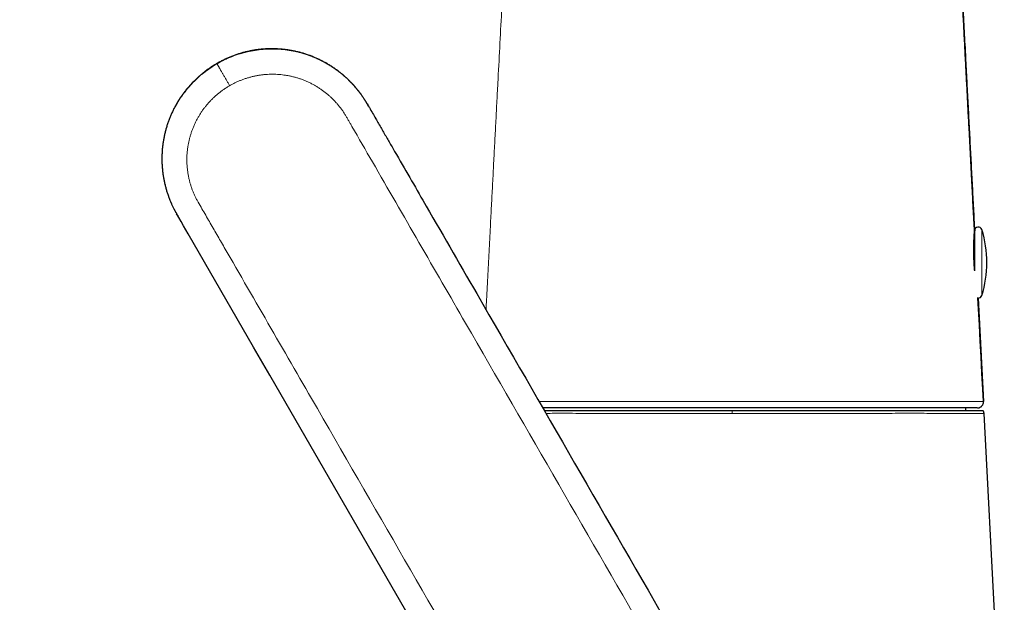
# Model space of a CAD drawing. Header units: millimetres. Extents: x 8 to 709, y 12 to 626.
# Tile 10 of 44: x 134 to 214, y 482 to 530. Entities that reach past the tile are written whole.
import ezdxf

# ---------------------------------------------------------------- set-up
doc = ezdxf.new("R2010")
doc.units = ezdxf.units.MM

msp = doc.modelspace()

# ---------------------------------------------------------------- linework, layer by layer
at = {"color": 8, "linetype": 'Continuous', "lineweight": 0}
for p, q in [((149.789, 526.486), (149.783, 526.495)), ((162.025, 523.29), (162.068, 523.218)), ((162.075, 523.206), (162.075, 523.206)), ((212.363, 508.658), (212.363, 512.92)), ((212.363, 507.525), (212.363, 508.658))]:
    msp.add_line(p, q, dxfattribs=at)
at = {"color": 7, "linetype": 'Continuous', "lineweight": 30}
for p, q in [((162.068, 523.218), (162.075, 523.206)), ((162.174, 523.035), (162.169, 523.044)), ((162.418, 522.612), (162.512, 522.449)), ((146.486, 514.206), (146.479, 514.218)), ((211.777, 509.544), (211.777, 512.831)), ((212.054, 507.316), (212.496, 498.849)), ((211.046, 498.127), (211.046, 498.323)), ((214.201, 466.269), (212.549, 497.875))]:
    msp.add_line(p, q, dxfattribs=at)
at = {"color": 7, "linetype": 'Continuous', "lineweight": 30, "flags": 128}
for points in [[(171.467, 470.938), (155.447, 498.686), (154.112, 500.998), (152.777, 503.31), (151.442, 505.622), (150.107, 507.935), (148.772, 510.247), (147.435, 512.563), (147.244, 512.893), (147.051, 513.228), (146.854, 513.569), (146.661, 513.902), (146.584, 514.036)], [(212.49, 498.849), (212.438, 499.845), (212.368, 501.172), (212.3, 502.488), (212.231, 503.8), (212.163, 505.11), (212.117, 505.986), (212.072, 506.851), (212.045, 507.359)]]:
    msp.add_lwpolyline(points, dxfattribs=at)
at = {"color": 7, "linetype": 'Continuous', "lineweight": 30}
for centre, radius, start, end in [((211.477, 512.684), 0.3, 334.38701, 0), ((212.077, 512.831), 0.3, 17.44159, 180), ((203.777, 510.223), 9, 342.55841, 17.44159), ((212.077, 507.615), 0.3, 265.55109, 342.55841)]:
    msp.add_arc(centre, radius, start, end, dxfattribs=at)
for points, knots in [([(211.762, 512.774), (211.758, 512.852), (211.738, 513.248), (211.7, 513.958), (211.651, 514.905), (211.602, 515.846), (211.55, 516.835), (211.496, 517.872), (211.439, 518.955), (211.383, 520.03), (211.333, 521.001), (211.287, 521.87), (211.247, 522.636), (211.207, 523.395), (211.168, 524.147), (211.129, 524.89), (211.091, 525.629), (211.051, 526.388), (211.01, 527.168), (210.969, 527.969), (210.927, 528.767), (210.886, 529.558), (210.845, 530.343), (210.804, 531.119), (210.764, 531.885), (210.725, 532.641), (210.685, 533.39), (210.647, 534.128), (210.609, 534.86), (210.571, 535.585), (210.533, 536.307), (210.495, 537.042), (210.456, 537.788), (210.416, 538.545), (210.377, 539.293), (210.338, 540.034), (210.3, 540.768), (210.26, 541.538), (210.218, 542.342), (210.174, 543.178), (210.131, 544.004), (210.09, 544.791), (210.051, 545.542), (210.013, 546.258), (209.976, 546.967), (209.94, 547.669), (209.903, 548.363), (209.868, 549.047), (209.832, 549.723), (209.797, 550.391), (209.763, 551.052), (209.729, 551.708), (209.695, 552.357), (209.661, 552.999), (209.628, 553.632), (209.596, 554.256), (209.564, 554.871), (209.532, 555.485), (209.499, 556.1), (209.467, 556.716), (209.435, 557.323), (209.403, 557.923), (209.372, 558.514), (209.34, 559.142), (209.306, 559.806), (209.271, 560.504), (209.237, 561.19), (209.201, 561.865), (209.168, 562.454), (209.137, 562.958), (209.108, 563.381), (209.077, 563.797), (209.043, 564.208), (209.004, 564.612), (208.96, 565.01), (208.912, 565.4), (208.858, 565.784), (208.8, 566.16), (208.738, 566.53), (208.671, 566.893), (208.597, 567.27), (208.515, 567.661), (208.425, 568.064), (208.332, 568.458), (208.234, 568.846), (208.133, 569.228), (208.029, 569.603), (207.922, 569.969), (207.812, 570.326), (207.702, 570.673), (207.59, 571.009), (207.477, 571.334), (207.363, 571.651), (207.242, 571.979), (207.112, 572.316), (206.974, 572.661), (206.836, 572.994), (206.698, 573.316), (206.561, 573.626), (206.426, 573.923), (206.294, 574.205), (206.165, 574.473), (206.038, 574.731), (205.914, 574.979), (205.792, 575.214), (205.675, 575.438), (205.561, 575.651), (205.45, 575.853), (205.342, 576.048), (205.237, 576.233), (205.135, 576.41), (205.037, 576.578), (204.944, 576.736), (204.855, 576.884), (204.77, 577.023), (204.694, 577.146), (204.627, 577.255), (204.567, 577.35), (204.508, 577.443), (204.447, 577.539), (204.383, 577.638), (204.311, 577.749), (204.23, 577.872), (204.14, 578.007), (204.045, 578.149), (203.938, 578.307), (203.817, 578.483), (203.681, 578.676), (203.537, 578.878), (203.385, 579.088), (203.223, 579.306), (203.056, 579.529), (202.881, 579.755), (202.701, 579.986), (202.511, 580.223), (202.312, 580.466), (202.106, 580.714), (201.891, 580.965), (201.668, 581.22), (201.436, 581.48), (201.203, 581.735), (200.969, 581.984), (200.737, 582.227), (200.496, 582.473), (200.248, 582.72), (199.994, 582.967), (199.735, 583.214), (199.471, 583.459), (199.172, 583.731), (198.834, 584.028), (198.457, 584.349), (198.07, 584.668), (197.673, 584.984), (197.266, 585.297), (196.858, 585.6), (196.449, 585.893), (196.039, 586.176), (195.622, 586.454), (195.197, 586.727), (194.77, 586.992), (194.342, 587.247), (193.913, 587.493), (193.476, 587.734), (193.031, 587.97), (192.579, 588.201), (192.118, 588.426), (191.648, 588.645), (191.188, 588.851), (190.736, 589.044), (190.295, 589.225), (189.847, 589.399), (189.393, 589.567), (188.934, 589.728), (188.468, 589.882), (188.001, 590.027), (187.536, 590.164), (187.078, 590.292), (186.627, 590.412), (186.184, 590.526), (185.75, 590.634), (185.324, 590.738), (184.893, 590.84), (184.458, 590.942), (184.02, 591.044), (183.592, 591.143), (183.176, 591.241), (182.782, 591.334), (182.411, 591.422), (182.061, 591.505), (181.721, 591.586), (181.389, 591.666), (181.068, 591.743), (180.755, 591.817), (180.442, 591.892), (180.129, 591.967), (179.818, 592.041), (179.517, 592.112), (179.227, 592.181), (178.948, 592.247), (178.675, 592.312), (178.402, 592.377), (178.123, 592.443), (177.838, 592.511), (177.514, 592.588), (177.151, 592.674), (176.747, 592.77), (176.336, 592.868), (175.919, 592.967), (175.495, 593.068), (175.061, 593.171), (174.617, 593.277), (174.197, 593.377), (173.802, 593.471), (173.432, 593.559), (173.058, 593.648), (172.684, 593.737), (172.215, 593.848), (171.654, 593.981), (171.004, 594.136), (170.364, 594.288), (169.733, 594.438), (169.113, 594.586), (168.502, 594.731), (167.901, 594.874), (167.308, 595.015), (166.723, 595.154), (166.149, 595.291), (165.588, 595.424), (165.039, 595.554), (164.501, 595.682), (164.012, 595.799), (163.571, 595.904), (163.172, 595.999), (162.769, 596.094), (162.362, 596.191), (161.948, 596.29), (161.528, 596.389), (161.102, 596.491), (160.632, 596.602), (160.117, 596.725), (159.556, 596.858), (158.988, 596.993), (158.411, 597.13), (157.773, 597.282), (157.073, 597.449), (156.309, 597.63), (155.535, 597.814), (154.753, 598), (153.962, 598.188), (153.162, 598.379), (152.309, 598.582), (151.4, 598.798), (150.436, 599.027), (149.462, 599.259), (148.477, 599.493), (147.482, 599.729), (146.496, 599.964), (145.521, 600.196), (144.556, 600.425), (143.584, 600.656), (142.603, 600.89), (141.594, 601.129), (140.557, 601.376), (139.491, 601.629), (138.417, 601.885), (137.334, 602.142), (136.244, 602.402), (135.223, 602.644), (134.272, 602.87), (133.389, 603.08), (132.495, 603.293), (131.59, 603.508), (130.674, 603.726), (129.748, 603.946), (128.81, 604.169), (127.862, 604.395), (126.904, 604.623), (125.934, 604.853), (124.954, 605.086), (123.983, 605.317), (123.02, 605.546), (122.066, 605.773), (121.102, 606.002), (120.129, 606.233), (119.158, 606.464), (118.189, 606.695), (117.224, 606.924), (116.249, 607.156), (115.263, 607.39), (114.268, 607.627), (113.282, 607.862), (112.305, 608.094), (111.337, 608.324), (110.359, 608.557), (109.371, 608.791), (108.429, 609.016), (107.533, 609.228), (106.685, 609.43), (105.829, 609.634), (104.965, 609.839), (104.092, 610.047), (103.228, 610.252), (102.373, 610.456), (101.526, 610.657), (100.671, 610.86), (99.807, 611.066), (98.916, 611.277), (97.999, 611.496), (97.053, 611.72), (96.097, 611.948), (95.129, 612.178), (94.151, 612.411), (93.18, 612.641), (92.219, 612.87), (91.266, 613.097), (90.303, 613.325), (89.33, 613.557), (88.348, 613.79), (87.356, 614.026), (86.355, 614.264), (85.344, 614.505), (84.323, 614.747), (83.299, 614.991), (82.271, 615.235), (81.241, 615.48), (80.201, 615.727), (79.124, 615.983), (78.01, 616.249), (76.857, 616.523), (75.694, 616.799), (74.52, 617.078), (73.337, 617.36), (72.166, 617.638), (71.009, 617.913), (69.866, 618.185), (68.714, 618.459), (67.553, 618.735), (66.339, 619.024), (65.069, 619.325), (63.745, 619.64), (62.41, 619.958), (61.065, 620.278), (59.71, 620.6), (58.346, 620.924), (56.973, 621.251), (55.524, 621.595), (53.999, 621.958), (52.396, 622.339), (50.783, 622.722), (49.159, 623.109), (47.525, 623.497), (45.88, 623.888), (44.273, 624.27), (42.703, 624.644), (41.172, 625.008), (39.634, 625.373), (38.089, 625.741), (36.991, 626.002), (36.407, 626.141), (36.341, 626.156)], [0, 0, 0, 0, 0.000964, 0.004896, 0.008797, 0.012678, 0.016537, 0.021047, 0.025511, 0.02994, 0.034345, 0.037532, 0.040697, 0.04383, 0.046926, 0.049992, 0.053035, 0.056065, 0.059386, 0.062693, 0.065983, 0.069251, 0.072492, 0.075696, 0.078857, 0.081972, 0.085054, 0.088116, 0.091116, 0.094111, 0.097092, 0.100049, 0.103207, 0.106326, 0.109412, 0.112467, 0.115497, 0.118498, 0.121996, 0.125447, 0.12885, 0.132214, 0.135189, 0.138143, 0.141071, 0.143969, 0.146832, 0.149655, 0.15244, 0.155195, 0.157922, 0.160626, 0.163306, 0.165955, 0.16857, 0.171145, 0.17368, 0.176176, 0.178752, 0.181291, 0.183796, 0.186268, 0.188707, 0.191112, 0.194042, 0.196922, 0.199753, 0.202537, 0.205273, 0.20704, 0.208785, 0.210507, 0.212204, 0.213877, 0.215525, 0.217146, 0.218741, 0.220311, 0.221855, 0.223376, 0.224872, 0.226606, 0.228308, 0.229977, 0.231616, 0.233252, 0.234855, 0.236427, 0.237966, 0.239474, 0.240923, 0.242342, 0.24373, 0.245087, 0.246662, 0.248193, 0.249679, 0.251121, 0.252519, 0.253871, 0.255142, 0.25637, 0.257555, 0.258696, 0.259793, 0.260829, 0.261822, 0.262774, 0.263683, 0.264568, 0.26541, 0.266209, 0.266965, 0.267678, 0.268349, 0.268977, 0.269466, 0.269927, 0.270369, 0.270833, 0.27132, 0.271833, 0.272468, 0.273137, 0.27384, 0.274578, 0.275501, 0.276473, 0.277494, 0.278564, 0.279682, 0.280849, 0.282011, 0.283218, 0.284468, 0.285762, 0.287099, 0.288453, 0.289849, 0.291285, 0.292763, 0.294116, 0.295502, 0.29692, 0.298368, 0.299829, 0.301302, 0.302786, 0.304284, 0.3063, 0.308342, 0.310408, 0.312499, 0.314613, 0.316749, 0.318782, 0.320832, 0.322898, 0.324981, 0.327082, 0.329101, 0.331138, 0.333194, 0.335268, 0.337361, 0.339475, 0.341608, 0.343761, 0.345712, 0.347678, 0.349658, 0.351652, 0.353658, 0.355676, 0.357704, 0.359705, 0.361667, 0.363589, 0.365472, 0.367316, 0.369122, 0.370889, 0.372789, 0.374642, 0.37645, 0.378213, 0.379929, 0.381449, 0.38293, 0.384373, 0.385776, 0.387139, 0.388464, 0.389748, 0.391115, 0.392435, 0.393709, 0.394935, 0.396116, 0.397255, 0.398407, 0.399587, 0.400795, 0.402032, 0.403695, 0.405406, 0.407164, 0.408917, 0.410712, 0.412549, 0.414427, 0.416347, 0.417886, 0.419453, 0.421045, 0.422632, 0.424209, 0.427, 0.429755, 0.432469, 0.43514, 0.437766, 0.440349, 0.442895, 0.445406, 0.447884, 0.450329, 0.452693, 0.455016, 0.457297, 0.459532, 0.461223, 0.462903, 0.464606, 0.466332, 0.468083, 0.469861, 0.471666, 0.473497, 0.475835, 0.478209, 0.480618, 0.483059, 0.48553, 0.488723, 0.491959, 0.495235, 0.498548, 0.501898, 0.505285, 0.508707, 0.512743, 0.516826, 0.520953, 0.525124, 0.529338, 0.533594, 0.537643, 0.541729, 0.545849, 0.550002, 0.55419, 0.558667, 0.56318, 0.567728, 0.572312, 0.576931, 0.581585, 0.585277, 0.589016, 0.592802, 0.596634, 0.600512, 0.604436, 0.608405, 0.612419, 0.616479, 0.620584, 0.624734, 0.62893, 0.632928, 0.636967, 0.641048, 0.64517, 0.649335, 0.653383, 0.657471, 0.661601, 0.665773, 0.669988, 0.674247, 0.678303, 0.682401, 0.686542, 0.690725, 0.694953, 0.698512, 0.702103, 0.705728, 0.709387, 0.713082, 0.716812, 0.720364, 0.72395, 0.727572, 0.731229, 0.734923, 0.738883, 0.742887, 0.746937, 0.751034, 0.755177, 0.759368, 0.763361, 0.767397, 0.771473, 0.775591, 0.779751, 0.783951, 0.788192, 0.792475, 0.796798, 0.801161, 0.805486, 0.80985, 0.814252, 0.818692, 0.82353, 0.828412, 0.833338, 0.838307, 0.843319, 0.848374, 0.853178, 0.85802, 0.862898, 0.867812, 0.872763, 0.878329, 0.883939, 0.889592, 0.895287, 0.901023, 0.9068, 0.912616, 0.918471, 0.925209, 0.931995, 0.938827, 0.945705, 0.952626, 0.95959, 0.966593, 0.973047, 0.979531, 0.986045, 0.992587, 0.999155, 1, 1, 1, 1]), ([(36.342, 626.16), (37.173, 625.963), (38.838, 625.567), (41.34, 624.972), (43.85, 624.375), (46.366, 623.777), (48.887, 623.177), (51.412, 622.577), (53.94, 621.976), (56.509, 621.365), (59.117, 620.745), (61.765, 620.115), (64.409, 619.486), (67.049, 618.859), (69.683, 618.232), (72.092, 617.66), (74.275, 617.141), (76.234, 616.675), (78.186, 616.211), (80.132, 615.748), (82.07, 615.287), (83.999, 614.828), (85.92, 614.372), (87.767, 613.932), (89.541, 613.511), (91.24, 613.107), (92.93, 612.705), (94.612, 612.305), (96.283, 611.908), (97.944, 611.513), (99.659, 611.105), (101.429, 610.684), (103.253, 610.25), (105.072, 609.818), (106.888, 609.386), (108.701, 608.955), (110.515, 608.524), (112.33, 608.092), (114.076, 607.677), (115.754, 607.278), (117.366, 606.895), (118.984, 606.51), (120.493, 606.151), (121.894, 605.818), (123.184, 605.511), (124.482, 605.202), (125.796, 604.89), (127.126, 604.574), (128.474, 604.253), (129.831, 603.931), (131.2, 603.605), (132.479, 603.301), (133.669, 603.018), (134.769, 602.756), (135.877, 602.493), (136.993, 602.228), (138.118, 601.96), (139.252, 601.691), (140.395, 601.419), (141.548, 601.145), (142.71, 600.868), (143.876, 600.591), (145.045, 600.313), (146.218, 600.034), (147.401, 599.753), (148.547, 599.48), (149.655, 599.217), (150.725, 598.963), (151.804, 598.706), (152.893, 598.447), (153.991, 598.186), (155.099, 597.923), (156.217, 597.657), (157.363, 597.384), (158.534, 597.106), (159.729, 596.822), (160.926, 596.537), (162.12, 596.253), (163.312, 595.97), (164.718, 595.636), (166.337, 595.25), (168.167, 594.815), (169.996, 594.381), (171.822, 593.946), (173.646, 593.512), (175.471, 593.079), (177.164, 592.676), (178.726, 592.305), (180.156, 591.965), (181.585, 591.624), (183.016, 591.282), (184.182, 591.012), (185.079, 590.801), (185.708, 590.65), (186.336, 590.493), (186.961, 590.329), (187.54, 590.168), (188.072, 590.011), (188.558, 589.858), (189.042, 589.697), (189.522, 589.526), (190.01, 589.342), (190.504, 589.146), (191.003, 588.936), (191.498, 588.718), (191.989, 588.492), (192.475, 588.257), (192.947, 588.019), (193.405, 587.777), (193.85, 587.533), (194.291, 587.282), (194.727, 587.023), (195.175, 586.746), (195.635, 586.451), (196.107, 586.135), (196.572, 585.811), (197.032, 585.477), (197.486, 585.134), (197.933, 584.784), (198.373, 584.425), (198.811, 584.054), (199.245, 583.672), (199.676, 583.276), (200.1, 582.873), (200.515, 582.461), (200.921, 582.042), (201.317, 581.618), (201.703, 581.188), (202.081, 580.751), (202.454, 580.302), (202.821, 579.842), (203.181, 579.373), (203.531, 578.896), (203.872, 578.414), (204.202, 577.926), (204.522, 577.433), (204.831, 576.934), (205.131, 576.43), (205.421, 575.919), (205.701, 575.402), (205.972, 574.879), (206.233, 574.349), (206.483, 573.814), (206.717, 573.29), (206.933, 572.776), (207.135, 572.274), (207.327, 571.77), (207.509, 571.262), (207.683, 570.752), (207.844, 570.247), (207.994, 569.747), (208.133, 569.253), (208.263, 568.757), (208.386, 568.26), (208.5, 567.76), (208.606, 567.258), (208.704, 566.755), (208.794, 566.241), (208.875, 565.716), (208.947, 565.181), (209.007, 564.642), (209.058, 564.102), (209.101, 563.561), (209.148, 562.877), (209.197, 562.052), (209.248, 561.088), (209.296, 560.126), (209.344, 559.166), (209.394, 558.208), (209.449, 557.164), (209.509, 556.033), (209.572, 554.812), (209.636, 553.586), (209.7, 552.356), (209.765, 551.127), (209.833, 549.829), (209.904, 548.458), (209.98, 547.013), (210.055, 545.569), (210.139, 543.968), (210.231, 542.207), (210.331, 540.284), (210.418, 538.622), (210.491, 537.221), (210.551, 536.082), (210.61, 534.945), (210.669, 533.827), (210.726, 532.726), (210.783, 531.635), (210.84, 530.537), (210.898, 529.434), (210.956, 528.33), (211.017, 527.163), (211.081, 525.936), (211.148, 524.647), (211.216, 523.356), (211.293, 521.875), (211.38, 520.208), (211.477, 518.357), (211.573, 516.511), (211.67, 514.666), (211.734, 513.437), (211.766, 512.823)], [0, 0, 0, 0, 0.010561, 0.021159, 0.031791, 0.042449, 0.053129, 0.063825, 0.074532, 0.085244, 0.096466, 0.107681, 0.118884, 0.130067, 0.141225, 0.152352, 0.160672, 0.168969, 0.177239, 0.185479, 0.193688, 0.201862, 0.209999, 0.218096, 0.225331, 0.23253, 0.23969, 0.246811, 0.253889, 0.260926, 0.267924, 0.275681, 0.283406, 0.291108, 0.298794, 0.306472, 0.314151, 0.321837, 0.32954, 0.336339, 0.343161, 0.350013, 0.3569, 0.362339, 0.367805, 0.373302, 0.378832, 0.384499, 0.390205, 0.395953, 0.401747, 0.407588, 0.412214, 0.416871, 0.421563, 0.42629, 0.431053, 0.435855, 0.440696, 0.445577, 0.450501, 0.455468, 0.46039, 0.465356, 0.470368, 0.475427, 0.479919, 0.48445, 0.48902, 0.49363, 0.498281, 0.502974, 0.507709, 0.512487, 0.517528, 0.522596, 0.527672, 0.53273, 0.537768, 0.542817, 0.550595, 0.558347, 0.566072, 0.573825, 0.581549, 0.589259, 0.597004, 0.603064, 0.609109, 0.615165, 0.621234, 0.627297, 0.629962, 0.632626, 0.63529, 0.637955, 0.640621, 0.642718, 0.644816, 0.646916, 0.649018, 0.651123, 0.653355, 0.655586, 0.657816, 0.660042, 0.662266, 0.664487, 0.66658, 0.668671, 0.670761, 0.67285, 0.67494, 0.677273, 0.679609, 0.681949, 0.684291, 0.686635, 0.688977, 0.691316, 0.693651, 0.696063, 0.698472, 0.700882, 0.703293, 0.705709, 0.708085, 0.710465, 0.712849, 0.715236, 0.717675, 0.720115, 0.722553, 0.724987, 0.727414, 0.729834, 0.732251, 0.734667, 0.737086, 0.73951, 0.741939, 0.744371, 0.746806, 0.74924, 0.751469, 0.753696, 0.755921, 0.758144, 0.760365, 0.762583, 0.764698, 0.766811, 0.768924, 0.771036, 0.773148, 0.77526, 0.777374, 0.77949, 0.781711, 0.783936, 0.786168, 0.788404, 0.790643, 0.792883, 0.796876, 0.800854, 0.804821, 0.80878, 0.812734, 0.816683, 0.821706, 0.826738, 0.831797, 0.836881, 0.841958, 0.847007, 0.852954, 0.858928, 0.864896, 0.870832, 0.878747, 0.88669, 0.894629, 0.899322, 0.904033, 0.908734, 0.913392, 0.917872, 0.922366, 0.9269, 0.931458, 0.936019, 0.940567, 0.9459, 0.951206, 0.956523, 0.961881, 0.969544, 0.977163, 0.984785, 0.992401, 1, 1, 1, 1]), ([(161.511, 524.065), (161.493, 524.089), (161.426, 524.181), (161.303, 524.338), (161.133, 524.544), (160.948, 524.755), (160.747, 524.97), (160.539, 525.179), (160.323, 525.381), (160.1, 525.576), (159.871, 525.765), (159.635, 525.946), (159.393, 526.119), (159.145, 526.285), (158.891, 526.442), (158.631, 526.591), (158.366, 526.732), (158.097, 526.864), (157.822, 526.987), (157.544, 527.101), (157.261, 527.206), (156.975, 527.302), (156.685, 527.388), (156.393, 527.464), (156.098, 527.531), (155.801, 527.587), (155.502, 527.633), (155.201, 527.669), (154.9, 527.695), (154.598, 527.711), (154.295, 527.717), (153.993, 527.713), (153.691, 527.699), (153.39, 527.674), (153.091, 527.64), (152.792, 527.595), (152.496, 527.54), (152.202, 527.475), (151.91, 527.401), (151.621, 527.317), (151.335, 527.223), (151.053, 527.12), (150.774, 527.008), (150.499, 526.887), (150.228, 526.756), (149.987, 526.63), (149.838, 526.544), (149.776, 526.509)], [0, 0, 0, 0, 0.0068028, 0.0261398, 0.0456557, 0.067996, 0.0904443, 0.1129443, 0.1354834, 0.1580624, 0.1806818, 0.2033416, 0.2260391, 0.2487751, 0.2715506, 0.2943652, 0.3172168, 0.3401028, 0.3630203, 0.3859661, 0.4089373, 0.4319306, 0.4549431, 0.4779712, 0.5010102, 0.5240575, 0.5471102, 0.5701651, 0.5932188, 0.6162677, 0.6393086, 0.6623378, 0.6853525, 0.7083529, 0.7313408, 0.7543154, 0.7772766, 0.8002263, 0.8231662, 0.8460976, 0.8690215, 0.891939, 0.9148508, 0.9377578, 0.9606612, 0.983562, 1, 1, 1, 1]), ([(149.775, 526.51), (149.693, 526.461), (149.528, 526.364), (149.287, 526.208), (149.051, 526.045), (148.82, 525.875), (148.594, 525.698), (148.375, 525.513), (148.153, 525.315), (147.932, 525.103), (147.712, 524.877), (147.499, 524.643), (147.295, 524.401), (147.103, 524.157), (146.923, 523.91), (146.754, 523.662), (146.593, 523.409), (146.441, 523.15), (146.298, 522.886), (146.163, 522.618), (146.038, 522.345), (145.921, 522.068), (145.814, 521.787), (145.716, 521.503), (145.628, 521.216), (145.549, 520.926), (145.481, 520.634), (145.422, 520.34), (145.373, 520.044), (145.334, 519.748), (145.305, 519.45), (145.285, 519.153), (145.276, 518.855), (145.276, 518.557), (145.286, 518.26), (145.306, 517.964), (145.335, 517.67), (145.375, 517.377), (145.423, 517.086), (145.481, 516.797), (145.549, 516.511), (145.625, 516.228), (145.71, 515.948), (145.799, 515.688), (145.89, 515.446), (145.98, 515.222), (146.075, 515.004), (146.159, 514.824), (146.229, 514.683), (146.282, 514.578), (146.335, 514.477), (146.388, 514.38), (146.437, 514.292), (146.467, 514.239), (146.482, 514.214)], [0, 0, 0, 0, 0.020262, 0.040526, 0.060791, 0.081059, 0.10133, 0.121606, 0.141887, 0.164202, 0.186525, 0.208856, 0.231197, 0.253548, 0.27472, 0.295898, 0.317081, 0.33827, 0.359465, 0.380667, 0.401877, 0.423096, 0.444325, 0.465562, 0.486801, 0.508033, 0.529245, 0.550432, 0.571585, 0.592707, 0.613798, 0.634862, 0.655899, 0.67691, 0.697894, 0.718851, 0.73978, 0.760678, 0.781543, 0.802368, 0.823145, 0.84386, 0.864504, 0.885065, 0.902261, 0.91937, 0.936298, 0.952918, 0.961461, 0.96987, 0.978129, 0.98611, 0.993459, 1, 1, 1, 1]), ([(162.07, 523.214), (162.06, 523.231), (162.039, 523.268), (162.004, 523.328), (161.965, 523.392), (161.924, 523.458), (161.881, 523.527), (161.829, 523.609), (161.789, 523.668), (161.766, 523.703)], [0, 0, 0, 0, 0.109859, 0.232525, 0.363145, 0.498637, 0.638282, 0.781379, 1, 1, 1, 1]), ([(162.205, 522.981), (162.2, 522.989), (162.176, 523.031), (162.132, 523.106), (162.094, 523.173), (162.075, 523.206)], [0, 0, 0, 0, 0.107765, 0.557498, 1, 1, 1, 1]), ([(162.075, 523.206), (162.109, 523.147), (162.16, 523.061), (162.209, 522.974), (162.225, 522.947)], [0, 0, 0, 0, 0.684975, 1, 1, 1, 1]), ([(162.173, 523.036), (162.199, 522.991), (162.313, 522.796), (162.512, 522.448), (162.843, 521.876), (163.239, 521.189), (163.702, 520.387), (164.832, 518.431), (167.276, 514.197), (174.907, 500.98), (181.715, 489.187), (187.055, 479.938)], [0, 0, 0, 0, 0.003136, 0.013621, 0.024157, 0.042949, 0.06147, 0.079978, 0.179126, 0.356177, 1, 1, 1, 1]), ([(146.486, 514.206), (146.5, 514.182), (146.528, 514.133), (146.562, 514.074), (146.582, 514.039), (146.588, 514.028)], [0, 0, 0, 0, 0.408205, 0.825523, 1, 1, 1, 1]), ([(146.588, 514.028), (146.579, 514.043), (146.545, 514.102), (146.511, 514.161), (146.486, 514.206)], [0, 0, 0, 0, 0.253828, 1, 1, 1, 1]), ([(211.777, 509.557), (211.773, 509.595), (211.767, 509.673), (211.757, 509.799), (211.747, 509.935), (211.738, 510.077), (211.731, 510.211), (211.724, 510.341), (211.719, 510.466), (211.714, 510.591), (211.71, 510.716), (211.707, 510.841), (211.705, 510.966), (211.703, 511.089), (211.703, 511.189), (211.703, 511.267), (211.703, 511.323), (211.703, 511.381), (211.704, 511.439), (211.704, 511.498), (211.705, 511.557), (211.706, 511.617), (211.708, 511.689), (211.71, 511.773), (211.713, 511.868), (211.716, 511.963), (211.718, 512.027), (211.72, 512.062), (211.72, 512.069), (211.72, 512.076), (211.721, 512.083), (211.721, 512.091), (211.722, 512.111), (211.723, 512.143), (211.725, 512.188), (211.727, 512.23), (211.729, 512.271), (211.731, 512.309), (211.734, 512.348), (211.736, 512.386), (211.738, 512.429), (211.741, 512.473), (211.744, 512.519), (211.747, 512.559), (211.749, 512.592), (211.75, 512.616), (211.752, 512.632), (211.752, 512.642), (211.753, 512.652), (211.754, 512.662), (211.754, 512.671), (211.755, 512.68), (211.757, 512.702), (211.759, 512.731), (211.761, 512.759), (211.762, 512.77), (211.762, 512.774)], [0, 0, 0, 0, 0.027167, 0.056692, 0.090975, 0.124321, 0.156731, 0.185944, 0.215364, 0.244992, 0.27483, 0.304878, 0.335138, 0.365611, 0.396298, 0.410462, 0.425017, 0.439964, 0.455302, 0.471032, 0.487154, 0.503667, 0.520573, 0.547929, 0.576253, 0.605545, 0.635805, 0.637975, 0.640264, 0.642673, 0.6452, 0.647847, 0.650613, 0.665257, 0.680572, 0.697997, 0.711738, 0.726555, 0.74245, 0.758863, 0.773311, 0.797595, 0.819936, 0.840334, 0.858789, 0.875302, 0.881892, 0.888453, 0.894985, 0.901488, 0.907962, 0.914407, 0.920823, 0.955589, 0.985891, 1, 1, 1, 1]), ([(211.766, 512.823), (211.766, 512.822), (211.765, 512.82), (211.764, 512.806), (211.763, 512.788), (211.762, 512.779)], [0, 0, 0, 0, 0.31844, 0.662556, 1, 1, 1, 1]), ([(211.996, 498.323), (212.016, 498.324), (212.057, 498.325), (212.118, 498.337), (212.179, 498.356), (212.239, 498.384), (212.296, 498.421), (212.348, 498.465), (212.395, 498.518), (212.435, 498.579), (212.466, 498.646), (212.486, 498.714), (212.497, 498.782), (212.496, 498.827), (212.496, 498.849)], [0, 0, 0, 0, 0.073259, 0.149793, 0.2292001, 0.3109539, 0.3944152, 0.4788563, 0.5634963, 0.6558706, 0.7465232, 0.8345588, 0.9192378, 1, 1, 1, 1]), ([(212.496, 498.849), (212.496, 498.849), (212.496, 498.849), (212.493, 498.849), (212.489, 498.849)], [0, 0, 0, 0, 0.000045, 1, 1, 1, 1]), ([(212.489, 498.849), (212.49, 498.849), (212.495, 498.849), (212.496, 498.849), (212.496, 498.849)], [0, 0, 0, 0, 0.120211, 1, 1, 1, 1]), ([(211.993, 498.323), (211.993, 498.323), (211.991, 498.323), (211.976, 498.323), (211.95, 498.323), (211.913, 498.323), (211.865, 498.323), (211.808, 498.323), (211.742, 498.323), (211.668, 498.323), (211.584, 498.323), (211.492, 498.323), (211.39, 498.323), (211.28, 498.323), (211.16, 498.323), (211.031, 498.323), (210.893, 498.323), (210.747, 498.323), (210.594, 498.323), (210.433, 498.323), (210.263, 498.323), (210.084, 498.323), (209.895, 498.323), (209.697, 498.323), (209.491, 498.323), (209.276, 498.323), (209.055, 498.323), (208.827, 498.323), (208.593, 498.323), (208.351, 498.323), (208.101, 498.323), (207.841, 498.323), (207.572, 498.323), (207.295, 498.323), (207.012, 498.323), (206.721, 498.323), (206.423, 498.323), (206.113, 498.323), (205.789, 498.323), (205.453, 498.323), (205.109, 498.323), (204.758, 498.323), (204.401, 498.323), (204.043, 498.323), (203.687, 498.323), (203.333, 498.323), (202.973, 498.323), (202.607, 498.323), (202.237, 498.323), (201.862, 498.323), (201.483, 498.323), (201.099, 498.323), (200.71, 498.323), (200.32, 498.323), (199.928, 498.323), (199.535, 498.323), (199.139, 498.323), (198.736, 498.323), (198.329, 498.323), (197.915, 498.323), (197.499, 498.323), (197.081, 498.323), (196.662, 498.323), (196.244, 498.323), (195.826, 498.323), (195.407, 498.323), (194.983, 498.323), (194.555, 498.323), (194.123, 498.323), (193.69, 498.323), (193.255, 498.323), (192.821, 498.323), (192.386, 498.323), (191.942, 498.323), (191.49, 498.323), (191.029, 498.323), (190.569, 498.323), (190.11, 498.323), (189.652, 498.323), (189.203, 498.323), (188.765, 498.323), (188.337, 498.323), (187.91, 498.323), (187.486, 498.323), (187.064, 498.323), (186.644, 498.323), (186.226, 498.323), (185.811, 498.323), (185.399, 498.323), (184.993, 498.323), (184.592, 498.323), (184.197, 498.323), (183.806, 498.323), (183.416, 498.323), (183.027, 498.323), (182.641, 498.323), (182.258, 498.323), (181.881, 498.323), (181.51, 498.323), (181.146, 498.323), (180.79, 498.323), (180.438, 498.323), (180.089, 498.323), (179.744, 498.323), (179.401, 498.323), (179.065, 498.323), (178.735, 498.323), (178.411, 498.323), (178.093, 498.323), (177.776, 498.323), (177.46, 498.323), (177.145, 498.323), (176.839, 498.323), (176.604, 498.323), (176.474, 498.323), (176.441, 498.323)], [0, 0, 0, 0, 0.0034942, 0.0129089, 0.0223237, 0.0317387, 0.0411538, 0.050569, 0.0594463, 0.0683236, 0.0772008, 0.086078, 0.0949551, 0.1038321, 0.1127091, 0.1215859, 0.1304627, 0.1393394, 0.1480575, 0.1567756, 0.1654939, 0.1742123, 0.1830893, 0.1919665, 0.2008439, 0.2097212, 0.2185986, 0.2273174, 0.2360362, 0.2447548, 0.2534733, 0.2623697, 0.271266, 0.2801623, 0.2890585, 0.2979547, 0.3068509, 0.315747, 0.3251618, 0.3345767, 0.3439917, 0.3534068, 0.362822, 0.3722372, 0.3811145, 0.3899918, 0.3988692, 0.4077466, 0.4166241, 0.4255015, 0.4343789, 0.4432561, 0.4521332, 0.4610101, 0.4697284, 0.4784465, 0.4871647, 0.4958828, 0.5047596, 0.5136366, 0.5225136, 0.5313908, 0.5402679, 0.5489866, 0.5577052, 0.5664237, 0.575142, 0.584038, 0.5929339, 0.6018295, 0.610725, 0.6196204, 0.6285159, 0.6374116, 0.6468263, 0.6562416, 0.6656575, 0.6750738, 0.6844905, 0.6939073, 0.702786, 0.7116643, 0.7205422, 0.7294193, 0.738296, 0.7471721, 0.7560479, 0.7649233, 0.7737986, 0.7826739, 0.7913909, 0.8001083, 0.8088263, 0.8175447, 0.8264222, 0.8353001, 0.8441783, 0.8530567, 0.861935, 0.8706546, 0.8793739, 0.8880928, 0.8968113, 0.9057074, 0.9146032, 0.9234988, 0.9323943, 0.9412898, 0.9501852, 0.9590809, 0.9684952, 0.97791, 0.987325, 0.9967403, 1, 1, 1, 1]), ([(176.554, 498.127), (176.645, 498.127), (176.833, 498.127), (177.129, 498.127), (177.454, 498.127), (177.801, 498.127), (178.172, 498.127), (178.55, 498.127), (178.936, 498.127), (179.328, 498.127), (179.725, 498.127), (180.128, 498.127), (180.537, 498.127), (180.939, 498.127), (181.331, 498.127), (181.712, 498.127), (182.098, 498.127), (182.489, 498.127), (182.884, 498.127), (183.283, 498.127), (183.687, 498.127), (184.114, 498.127), (184.564, 498.127), (185.037, 498.127), (185.515, 498.127), (185.996, 498.127), (186.478, 498.127), (186.96, 498.127), (187.444, 498.127), (187.931, 498.127), (188.402, 498.127), (188.858, 498.127), (189.297, 498.127), (189.736, 498.127), (190.177, 498.127), (190.618, 498.127), (191.06, 498.127), (191.503, 498.127), (191.798, 498.127), (191.946, 498.127)], [0, 0, 0, 0, 0.023497, 0.048956, 0.074456, 0.103535, 0.132563, 0.161557, 0.190536, 0.219517, 0.248, 0.276518, 0.305088, 0.333666, 0.359136, 0.384574, 0.409993, 0.435403, 0.460818, 0.486249, 0.511708, 0.537207, 0.566258, 0.595266, 0.624249, 0.653224, 0.682209, 0.710703, 0.739241, 0.767839, 0.796445, 0.821934, 0.847387, 0.872815, 0.89823, 0.923644, 0.949069, 0.974517, 1, 1, 1, 1]), ([(191.946, 498.127), (192.115, 498.127), (192.452, 498.127), (192.956, 498.127), (193.46, 498.127), (193.963, 498.127), (194.461, 498.127), (194.956, 498.127), (195.447, 498.127), (195.936, 498.127), (196.406, 498.127), (196.855, 498.127), (197.284, 498.127), (197.71, 498.127), (198.133, 498.127), (198.553, 498.127), (198.971, 498.127), (199.386, 498.127), (199.817, 498.127), (200.262, 498.127), (200.721, 498.127), (201.175, 498.127), (201.623, 498.127), (202.062, 498.127), (202.493, 498.127), (202.916, 498.127), (203.333, 498.127), (203.729, 498.127), (204.103, 498.127), (204.457, 498.127), (204.805, 498.127), (205.146, 498.127), (205.482, 498.127), (205.812, 498.127), (206.135, 498.127), (206.467, 498.127), (206.806, 498.127), (207.15, 498.127), (207.484, 498.127), (207.809, 498.127), (208.122, 498.127), (208.424, 498.127), (208.716, 498.127), (208.997, 498.127), (209.259, 498.127), (209.501, 498.127), (209.726, 498.127), (209.943, 498.127), (210.151, 498.127), (210.351, 498.127), (210.542, 498.127), (210.725, 498.127), (210.908, 498.127), (211.088, 498.127), (211.264, 498.127), (211.428, 498.127), (211.581, 498.127), (211.72, 498.127), (211.847, 498.127), (211.962, 498.127), (212.065, 498.127), (212.154, 498.127), (212.228, 498.127), (212.29, 498.127), (212.343, 498.127), (212.386, 498.127), (212.419, 498.127), (212.443, 498.127), (212.457, 498.127), (212.462, 498.127), (212.461, 498.127), (212.461, 498.127)], [0, 0, 0, 0, 0.015691, 0.03136, 0.047016, 0.062671, 0.078333, 0.093731, 0.109154, 0.124612, 0.140054, 0.153815, 0.167559, 0.181292, 0.195019, 0.208749, 0.222486, 0.236237, 0.25001, 0.265703, 0.281374, 0.297031, 0.312684, 0.328342, 0.343736, 0.359153, 0.374603, 0.390029, 0.403779, 0.417516, 0.431245, 0.444972, 0.458706, 0.47245, 0.486213, 0.500001, 0.515698, 0.531372, 0.54703, 0.562684, 0.578342, 0.593734, 0.609149, 0.624595, 0.64001, 0.653753, 0.667485, 0.681211, 0.694939, 0.708675, 0.722425, 0.736195, 0.749993, 0.765697, 0.781375, 0.797036, 0.81269, 0.828348, 0.843737, 0.859147, 0.874587, 0.890011, 0.90376, 0.917495, 0.931224, 0.944951, 0.958685, 0.972431, 0.986195, 0.999985, 1, 1, 1, 1]), ([(212.019, 498.323), (212.022, 498.323), (212.026, 498.324), (212.033, 498.324), (212.04, 498.325), (212.045, 498.325), (212.049, 498.326), (212.05, 498.326)], [0, 0, 0, 0, 0.28326, 0.53659, 0.760029, 0.953637, 1, 1, 1, 1]), ([(212.545, 497.874), (212.544, 497.895), (212.54, 497.939), (212.523, 498.004), (212.497, 498.068), (212.472, 498.108), (212.46, 498.128)], [0, 0, 0, 0, 0.236289, 0.482902, 0.738176, 1, 1, 1, 1])]:
    msp.add_open_spline(points, degree=3, knots=knots, dxfattribs=at)
at = {"color": 8, "linetype": 'Continuous', "lineweight": 0}
for points, knots in [([(171.795, 506.369), (171.81, 506.641), (171.86, 507.61), (171.947, 509.27), (172.056, 511.353), (172.157, 513.284), (172.25, 515.069), (172.336, 516.706), (172.421, 518.343), (172.507, 519.981), (172.592, 521.618), (172.678, 523.255), (172.786, 525.32), (172.916, 527.815), (173.069, 530.739), (173.222, 533.667), (173.375, 536.59), (173.528, 539.515), (173.681, 542.438), (173.805, 544.824), (173.902, 546.666), (173.97, 547.964), (174.037, 549.263), (174.107, 550.566), (174.164, 551.705), (174.211, 552.679), (174.25, 553.322), (174.282, 553.802), (174.301, 554.118), (174.316, 554.433), (174.323, 554.738), (174.321, 555.03), (174.311, 555.312), (174.291, 555.592), (174.261, 555.872), (174.222, 556.151), (174.173, 556.428), (174.115, 556.703), (174.069, 556.885), (174.045, 556.975)], [0, 0, 0, 0, 0.016075, 0.057438, 0.098349, 0.139519, 0.171879, 0.204138, 0.23652, 0.268858, 0.301225, 0.333486, 0.365869, 0.423593, 0.481363, 0.539147, 0.597063, 0.654581, 0.712466, 0.770298, 0.795971, 0.821571, 0.847246, 0.872955, 0.898761, 0.914718, 0.930665, 0.936917, 0.94316, 0.949391, 0.955613, 0.961162, 0.966712, 0.972263, 0.977815, 0.983365, 0.988913, 0.994458, 1, 1, 1, 1]), ([(149.783, 526.495), (149.881, 526.55), (150.075, 526.659), (150.373, 526.809), (150.675, 526.949), (150.98, 527.076), (151.289, 527.191), (151.596, 527.293), (151.899, 527.382), (152.198, 527.459), (152.499, 527.526), (152.802, 527.582), (153.112, 527.628), (153.43, 527.664), (153.755, 527.69), (154.081, 527.703), (154.407, 527.704), (154.733, 527.694), (155.052, 527.672), (155.365, 527.64), (155.67, 527.597), (155.975, 527.544), (156.278, 527.481), (156.586, 527.405), (156.898, 527.317), (157.213, 527.215), (157.525, 527.1), (157.835, 526.974), (158.14, 526.837), (158.434, 526.69), (158.717, 526.537), (158.988, 526.377), (159.254, 526.208), (159.513, 526.03), (159.77, 525.839), (160.026, 525.635), (160.279, 525.418), (160.523, 525.191), (160.759, 524.955), (160.987, 524.71), (161.171, 524.497), (161.32, 524.315), (161.433, 524.169), (161.544, 524.022), (161.647, 523.879), (161.752, 523.726), (161.859, 523.562), (161.947, 523.421), (161.996, 523.338), (162.01, 523.315)], [0, 0, 0, 0, 0.023915, 0.04772, 0.071429, 0.095052, 0.118598, 0.142078, 0.164164, 0.186207, 0.208214, 0.230192, 0.252148, 0.275417, 0.298676, 0.321934, 0.345197, 0.368473, 0.39177, 0.413762, 0.435787, 0.457851, 0.479963, 0.502129, 0.525708, 0.549366, 0.573116, 0.596968, 0.620916, 0.644838, 0.667352, 0.689834, 0.712291, 0.734732, 0.757163, 0.780952, 0.804747, 0.828558, 0.852393, 0.876263, 0.900175, 0.912823, 0.926549, 0.939771, 0.952296, 0.964281, 0.979419, 0.994246, 1, 1, 1, 1]), ([(149.789, 526.486), (149.986, 526.594), (150.379, 526.81), (150.995, 527.076), (151.622, 527.298), (152.262, 527.471), (152.911, 527.596), (153.565, 527.673), (154.224, 527.702), (154.882, 527.683), (155.54, 527.615), (156.192, 527.499), (156.838, 527.334), (157.474, 527.12), (158.095, 526.858), (158.696, 526.55), (159.272, 526.198), (159.819, 525.805), (160.335, 525.371), (160.778, 524.939), (161.159, 524.514), (161.479, 524.114), (161.767, 523.71), (161.992, 523.35), (162.121, 523.127), (162.173, 523.036)], [0, 0, 0, 0, 0.04713, 0.093872, 0.140312, 0.186527, 0.232587, 0.278556, 0.324499, 0.370477, 0.416553, 0.462792, 0.509267, 0.556055, 0.603235, 0.65046, 0.697536, 0.744538, 0.791538, 0.838607, 0.874127, 0.911083, 0.945978, 0.978062, 1, 1, 1, 1]), ([(146.479, 514.218), (146.454, 514.263), (146.401, 514.356), (146.323, 514.501), (146.244, 514.652), (146.167, 514.808), (146.09, 514.972), (146.015, 515.143), (145.942, 515.317), (145.875, 515.488), (145.812, 515.657), (145.754, 515.824), (145.685, 516.036), (145.608, 516.293), (145.529, 516.598), (145.461, 516.905), (145.404, 517.214), (145.356, 517.531), (145.32, 517.856), (145.294, 518.188), (145.282, 518.521), (145.281, 518.856), (145.293, 519.19), (145.317, 519.518), (145.352, 519.838), (145.397, 520.149), (145.453, 520.458), (145.519, 520.763), (145.597, 521.071), (145.688, 521.381), (145.791, 521.693), (145.906, 522), (146.031, 522.303), (146.167, 522.6), (146.311, 522.886), (146.461, 523.161), (146.618, 523.425), (146.784, 523.684), (146.958, 523.937), (147.145, 524.189), (147.345, 524.439), (147.558, 524.687), (147.78, 524.927), (148.011, 525.16), (148.251, 525.384), (148.495, 525.596), (148.742, 525.795), (148.991, 525.983), (149.248, 526.163), (149.512, 526.335), (149.693, 526.442), (149.783, 526.495)], [0, 0, 0, 0, 0.01097, 0.022858, 0.034862, 0.047166, 0.059953, 0.073407, 0.086872, 0.099987, 0.112525, 0.12505, 0.137562, 0.159878, 0.182165, 0.204432, 0.226686, 0.248935, 0.272534, 0.296144, 0.319774, 0.343432, 0.367129, 0.390873, 0.413257, 0.435545, 0.457744, 0.479865, 0.501915, 0.525233, 0.548491, 0.571697, 0.594861, 0.61799, 0.641093, 0.662858, 0.684614, 0.706365, 0.72812, 0.749883, 0.772982, 0.796107, 0.819265, 0.842464, 0.865714, 0.889023, 0.911062, 0.933171, 0.955357, 0.97763, 1, 1, 1, 1]), ([(146.584, 514.036), (146.551, 514.093), (146.461, 514.248), (146.322, 514.501), (146.168, 514.804), (146.022, 515.125), (145.885, 515.461), (145.761, 515.804), (145.621, 516.245), (145.481, 516.795), (145.364, 517.459), (145.296, 518.129), (145.279, 518.804), (145.313, 519.478), (145.397, 520.148), (145.53, 520.805), (145.71, 521.447), (145.936, 522.07), (146.205, 522.673), (146.518, 523.253), (146.872, 523.809), (147.266, 524.337), (147.699, 524.836), (148.169, 525.304), (148.674, 525.737), (149.213, 526.137), (149.596, 526.369), (149.789, 526.486)], [0, 0, 0, 0, 0.013881, 0.03761, 0.060456, 0.085031, 0.111531, 0.136491, 0.1614, 0.208469, 0.255468, 0.30247, 0.349546, 0.39677, 0.44395, 0.490737, 0.537212, 0.583451, 0.629526, 0.675504, 0.721446, 0.767415, 0.813475, 0.859689, 0.906129, 0.952871, 1, 1, 1, 1]), ([(149.783, 526.496), (149.782, 526.498), (149.779, 526.503), (149.776, 526.508), (149.775, 526.509), (149.775, 526.509)], [0, 0, 0, 0, 0.336947, 0.674278, 1, 1, 1, 1]), ([(150.822, 524.696), (150.8, 524.734), (150.757, 524.809), (150.691, 524.922), (150.625, 525.038), (150.557, 525.155), (150.49, 525.272), (150.423, 525.388), (150.358, 525.499), (150.297, 525.605), (150.24, 525.705), (150.184, 525.801), (150.131, 525.892), (150.082, 525.979), (150.035, 526.059), (149.992, 526.134), (149.953, 526.201), (149.918, 526.262), (149.887, 526.316), (149.86, 526.362), (149.837, 526.403), (149.817, 526.438), (149.801, 526.464), (149.791, 526.482), (149.788, 526.486), (149.787, 526.488)], [0, 0, 0, 0, 0.040863, 0.082739, 0.125572, 0.169295, 0.213829, 0.259086, 0.304967, 0.347481, 0.390338, 0.433445, 0.476704, 0.520017, 0.563282, 0.606401, 0.649276, 0.691814, 0.733924, 0.775522, 0.816532, 0.864009, 0.910468, 0.955823, 1, 1, 1, 1]), ([(150.822, 524.696), (150.822, 524.697), (150.899, 524.741), (151.055, 524.827), (151.293, 524.947), (151.536, 525.057), (151.783, 525.159), (152.033, 525.251), (152.287, 525.333), (152.544, 525.406), (152.807, 525.47), (153.077, 525.524), (153.353, 525.569), (153.631, 525.602), (153.909, 525.624), (154.188, 525.635), (154.464, 525.635), (154.734, 525.624), (155, 525.603), (155.265, 525.572), (155.529, 525.531), (155.791, 525.48), (156.051, 525.419), (156.308, 525.349), (156.567, 525.267), (156.826, 525.174), (157.085, 525.069), (157.339, 524.954), (157.589, 524.829), (157.833, 524.693), (158.069, 524.55), (158.295, 524.4), (158.513, 524.244), (158.724, 524.08), (158.929, 523.908), (159.126, 523.729), (159.315, 523.544), (159.496, 523.354), (159.67, 523.156), (159.837, 522.951), (159.997, 522.738), (160.148, 522.517), (160.292, 522.29), (160.429, 522.06), (160.562, 521.827), (160.694, 521.593), (161.343, 520.472), (164.483, 515.027), (172.664, 500.869), (180.28, 487.674), (185.358, 478.878)], [0, 0, 0, 0, 0.000002, 0.004377, 0.008751, 0.013126, 0.017501, 0.021877, 0.026252, 0.030628, 0.035003, 0.039587, 0.04417, 0.048753, 0.053335, 0.057917, 0.0625, 0.066874, 0.071249, 0.075625, 0.08, 0.084376, 0.088752, 0.093128, 0.097504, 0.102087, 0.106671, 0.111254, 0.115837, 0.12042, 0.125003, 0.129393, 0.133784, 0.138175, 0.142565, 0.146956, 0.151268, 0.155581, 0.159893, 0.164206, 0.168605, 0.173005, 0.177405, 0.181804, 0.186205, 0.190606, 0.195006, 0.250005, 0.500003, 1, 1, 1, 1]), ([(173.234, 471.878), (168.155, 480.674), (160.538, 493.868), (152.82, 507.238), (150.078, 511.988), (149.773, 512.516), (149.468, 513.044), (149.164, 513.571), (148.859, 514.099), (148.556, 514.628), (148.302, 515.054), (148.118, 515.389), (147.998, 515.628), (147.886, 515.872), (147.785, 516.12), (147.694, 516.372), (147.612, 516.628), (147.538, 516.895), (147.473, 517.174), (147.418, 517.464), (147.375, 517.756), (147.344, 518.049), (147.326, 518.334), (147.319, 518.61), (147.323, 518.877), (147.337, 519.143), (147.362, 519.409), (147.396, 519.673), (147.441, 519.936), (147.496, 520.197), (147.562, 520.46), (147.639, 520.724), (147.728, 520.989), (147.827, 521.251), (147.937, 521.508), (148.056, 521.761), (148.184, 522.004), (148.319, 522.239), (148.461, 522.465), (148.611, 522.686), (148.77, 522.9), (148.937, 523.108), (149.111, 523.31), (149.293, 523.505), (149.486, 523.696), (149.688, 523.883), (149.901, 524.064), (150.122, 524.236), (150.348, 524.399), (150.582, 524.553), (150.741, 524.65), (150.822, 524.696), (150.822, 524.696)], [0, 0, 0, 0, 0.499997, 0.749995, 0.759995, 0.769994, 0.779994, 0.789994, 0.799994, 0.809994, 0.819996, 0.824395, 0.828795, 0.833195, 0.837595, 0.841995, 0.846395, 0.850796, 0.855636, 0.860476, 0.865317, 0.870157, 0.874997, 0.879372, 0.883746, 0.888121, 0.892496, 0.896871, 0.901246, 0.905622, 0.909997, 0.914582, 0.919166, 0.92375, 0.928334, 0.932917, 0.9375, 0.941874, 0.946248, 0.950622, 0.954996, 0.959371, 0.963746, 0.968122, 0.972497, 0.977081, 0.981665, 0.986249, 0.990832, 0.995415, 0.999998, 1, 1, 1, 1]), ([(212.489, 498.849), (212.489, 498.849), (212.487, 498.849), (212.472, 498.849), (212.441, 498.849), (212.397, 498.849), (212.341, 498.849), (212.274, 498.849), (212.194, 498.849), (212.103, 498.849), (211.994, 498.849), (211.864, 498.849), (211.709, 498.849), (211.539, 498.849), (211.352, 498.849), (211.149, 498.849), (210.941, 498.849), (210.73, 498.849), (210.518, 498.849), (210.296, 498.849), (210.062, 498.849), (209.819, 498.849), (209.567, 498.849), (209.306, 498.849), (209.035, 498.849), (208.736, 498.849), (208.407, 498.849), (208.046, 498.849), (207.672, 498.849), (207.285, 498.849), (206.885, 498.849), (206.493, 498.849), (206.11, 498.849), (205.74, 498.849), (205.361, 498.849), (204.974, 498.849), (204.581, 498.849), (204.183, 498.849), (203.781, 498.849), (203.372, 498.848), (202.953, 498.848), (202.524, 498.848), (202.087, 498.848), (201.643, 498.848), (201.193, 498.848), (200.738, 498.848), (200.277, 498.848), (199.812, 498.848), (199.341, 498.848), (198.867, 498.848), (198.389, 498.848), (197.907, 498.848), (197.423, 498.848), (196.94, 498.848), (196.457, 498.848), (195.971, 498.848), (195.479, 498.848), (194.982, 498.848), (194.479, 498.848), (193.975, 498.849), (193.47, 498.849), (192.964, 498.849), (192.457, 498.849), (191.951, 498.849), (191.444, 498.849), (190.939, 498.849), (190.434, 498.849), (189.929, 498.849), (189.429, 498.85), (188.934, 498.85), (188.443, 498.85), (187.955, 498.85), (187.465, 498.85), (186.975, 498.85), (186.485, 498.85), (185.998, 498.851), (185.515, 498.851), (185.035, 498.851), (184.56, 498.851), (184.09, 498.851), (183.625, 498.851), (183.165, 498.851), (182.711, 498.852), (182.262, 498.852), (181.822, 498.852), (181.39, 498.852), (180.967, 498.852), (180.551, 498.852), (180.115, 498.852), (179.662, 498.852), (179.193, 498.852), (178.735, 498.852), (178.288, 498.852), (177.852, 498.853), (177.449, 498.853), (177.075, 498.853), (176.731, 498.852), (176.417, 498.852), (176.222, 498.852), (176.135, 498.852)], [0, 0, 0, 0, 0.000011, 0.010168, 0.020324, 0.030481, 0.040638, 0.050613, 0.060589, 0.070564, 0.080538, 0.092413, 0.104286, 0.11616, 0.128033, 0.139906, 0.15178, 0.161935, 0.172091, 0.182246, 0.192402, 0.202558, 0.212533, 0.222507, 0.232481, 0.242455, 0.254328, 0.2662, 0.278072, 0.289944, 0.301816, 0.313688, 0.323842, 0.333996, 0.344151, 0.354306, 0.36446, 0.374434, 0.384408, 0.394382, 0.404356, 0.414534, 0.424712, 0.43489, 0.445068, 0.455246, 0.465423, 0.475601, 0.485756, 0.495911, 0.506067, 0.516223, 0.526379, 0.536354, 0.546329, 0.556304, 0.566278, 0.576457, 0.586635, 0.596813, 0.60699, 0.617168, 0.627346, 0.637524, 0.64768, 0.657837, 0.667995, 0.678154, 0.688312, 0.698289, 0.708266, 0.718242, 0.728216, 0.738394, 0.748571, 0.758747, 0.768922, 0.779098, 0.789274, 0.79945, 0.809605, 0.81976, 0.829917, 0.840073, 0.85023, 0.860206, 0.870181, 0.880155, 0.890129, 0.902001, 0.913872, 0.925743, 0.937613, 0.949484, 0.961355, 0.971508, 0.981662, 0.991816, 1, 1, 1, 1]), ([(176.695, 497.883), (176.92, 497.883), (177.726, 497.884), (179.382, 497.883), (181.615, 497.881), (184.042, 497.878), (186.6, 497.876), (189.25, 497.874), (191.047, 497.874), (191.946, 497.874)], [0, 0, 0, 0, 0.060531, 0.21711, 0.373689, 0.530261, 0.686839, 0.843423, 1, 1, 1, 1]), ([(191.946, 498.127), (191.946, 498.112), (191.946, 498.082), (191.946, 498.035), (191.946, 497.984), (191.946, 497.93), (191.946, 497.892), (191.946, 497.874)], [0, 0, 0, 0, 0.196028, 0.38872, 0.577145, 0.79262, 1, 1, 1, 1]), ([(191.946, 497.874), (192.845, 497.874), (194.642, 497.874), (197.292, 497.876), (199.851, 497.878), (202.274, 497.881), (204.521, 497.883), (206.552, 497.884), (208.334, 497.883), (209.835, 497.881), (211.032, 497.878), (211.895, 497.876), (212.443, 497.875), (212.511, 497.874), (212.545, 497.874)], [0, 0, 0, 0, 0.083342, 0.166683, 0.250016, 0.333355, 0.416694, 0.500026, 0.583362, 0.666701, 0.750038, 0.833373, 0.91671, 1, 1, 1, 1])]:
    msp.add_open_spline(points, degree=3, knots=knots, dxfattribs=at)

doc.saveas('drawing.dxf')
